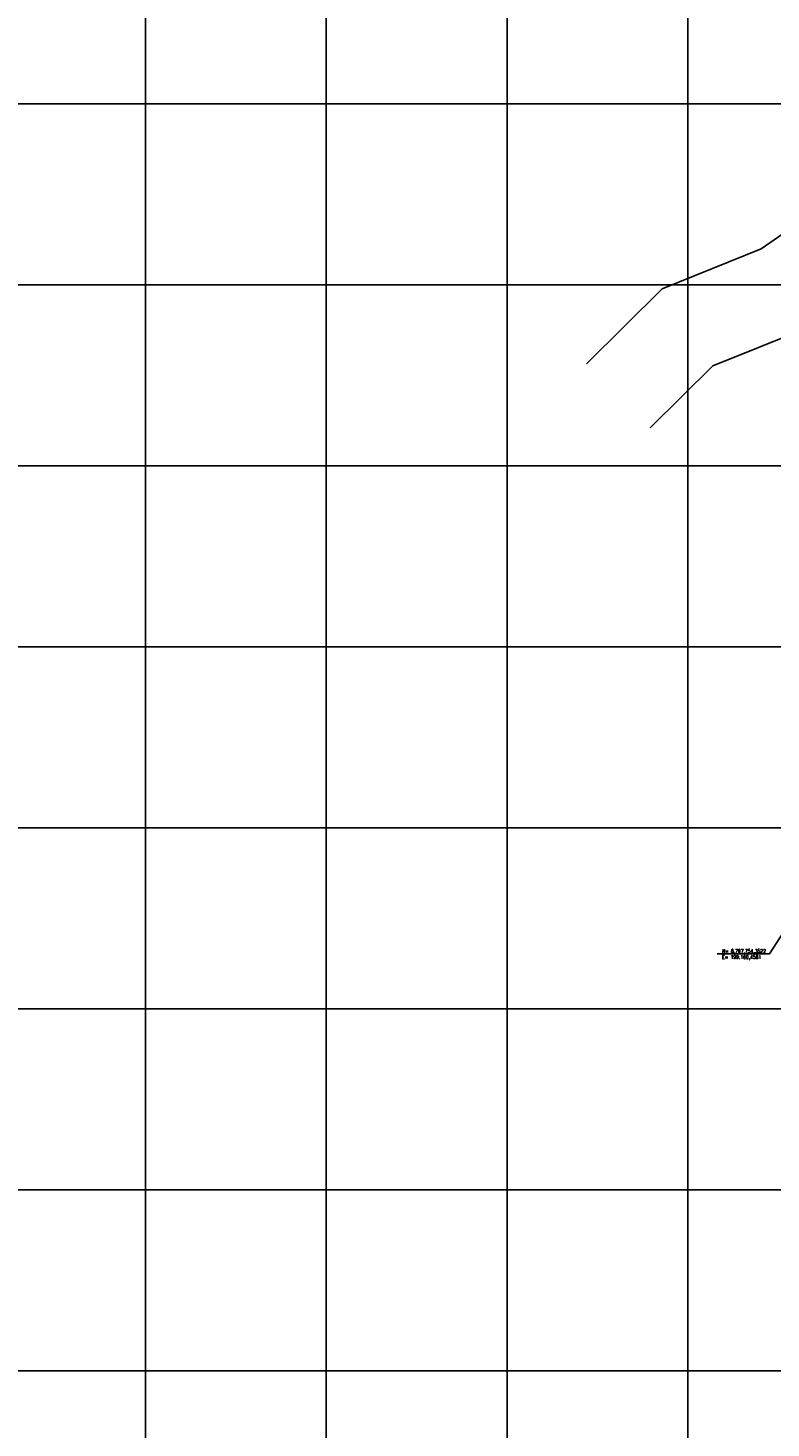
# Model space of a CAD drawing. Header units: millimetres. Extents: x 196436 to 199900, y 8705373 to 8708636.
# Tile 212 of 238: x 198735 to 199146, y 8707468 to 8708242. Entities that reach past the tile are written whole.
import ezdxf

# ---------------------------------------------------------------- set-up
doc = ezdxf.new("R2010")
doc.units = ezdxf.units.MM
doc.header["$LTSCALE"] = 5
for name, color, linetype in [('LCHAMADA', 3, 'Continuous'), ('MALHA', 9, 'Continuous'), ('RIO', 130, 'Continuous'), ('TEXTO', 2, 'Continuous')]:
    doc.layers.add(name, color=color, linetype=linetype)
doc.styles.add('ROMANS', font='romans.shx', dxfattribs={"width": 0.85})

msp = doc.modelspace()

# ---------------------------------------------------------------- linework, layer by layer
at = {"layer": 'LCHAMADA'}
for p in [(199160.458, 8707754.352, 709), (199116.095, 8707730.441, 709)]:
    msp.add_line(p, (199144.989, 8707730.441, 709), dxfattribs=at)
at = {"layer": 'MALHA'}
for p, q in [((198800, 8708635.599), (198800, 8705384.785)), ((198800, 8708635.599), (198800, 8705384.785)), ((198900, 8708635.599), (198900, 8705384.785)), ((198900, 8708635.599), (198900, 8705384.785)), ((199000, 8708635.599), (199000, 8705384.785)), ((199000, 8708635.599), (199000, 8705384.785)), ((199000, 8708300), (199000, 8706900)), ((199000, 8708300), (199000, 8706900)), ((199100, 8708300), (199100, 8706900)), ((199100, 8708300), (199100, 8706900)), ((196441.61, 8708200), (199000, 8708200)), ((196441.61, 8708200), (199000, 8708200)), ((199000, 8708200), (199900, 8708200)), ((199000, 8708200), (199900, 8708200)), ((196441.61, 8708100), (199000, 8708100)), ((196441.61, 8708100), (199000, 8708100)), ((199000, 8708100), (199900, 8708100)), ((199000, 8708100), (199900, 8708100)), ((196441.61, 8708000), (199900, 8708000)), ((196441.61, 8708000), (199900, 8708000)), ((199000, 8708000), (199900, 8708000)), ((199000, 8708000), (199900, 8708000)), ((196441.61, 8707900), (199000, 8707900)), ((199000, 8707900), (199900, 8707900)), ((196441.61, 8707800), (199000, 8707800)), ((199000, 8707800), (199900, 8707800)), ((196441.61, 8707700), (199000, 8707700)), ((196441.61, 8707700), (199000, 8707700)), ((199000, 8707700), (199900, 8707700)), ((199000, 8707700), (199900, 8707700)), ((196441.61, 8707600), (199000, 8707600)), ((196441.61, 8707600), (199000, 8707600)), ((199000, 8707600), (199900, 8707600)), ((199000, 8707600), (199900, 8707600)), ((196441.61, 8707500), (199000, 8707500)), ((196441.61, 8707500), (199000, 8707500)), ((199000, 8707500), (199900, 8707500)), ((199000, 8707500), (199900, 8707500))]:
    msp.add_line(p, q, dxfattribs=at)
at = {"layer": 'RIO'}
for points in [[(199043.933, 8708056.444), (199085.647, 8708097.761), (199140.393, 8708119.86), (199167.373, 8708138.514), (199200.318, 8708160.405), (199247.373, 8708198.127), (199298.473, 8708237.226)], [(199079.119, 8708020.92), (199113.688, 8708055.161), (199164.259, 8708075.574), (199195.429, 8708097.124), (199229.85, 8708119.996), (199278.206, 8708158.761), (199328.857, 8708197.517)]]:
    msp.add_lwpolyline(points, dxfattribs=at)

# ---------------------------------------------------------------- texts
at = {"layer": 'TEXTO', "insert": (199118.871, 8707733.01, 676.319), "char_height": 2, "width": 30.0405, "attachment_point": 1, "rotation": 359.745895, "style": 'ROMANS'}
msp.add_mtext('N= 8.707.754,3522\\PE= 199.160,4581', dxfattribs=at)

doc.saveas('drawing.dxf')
